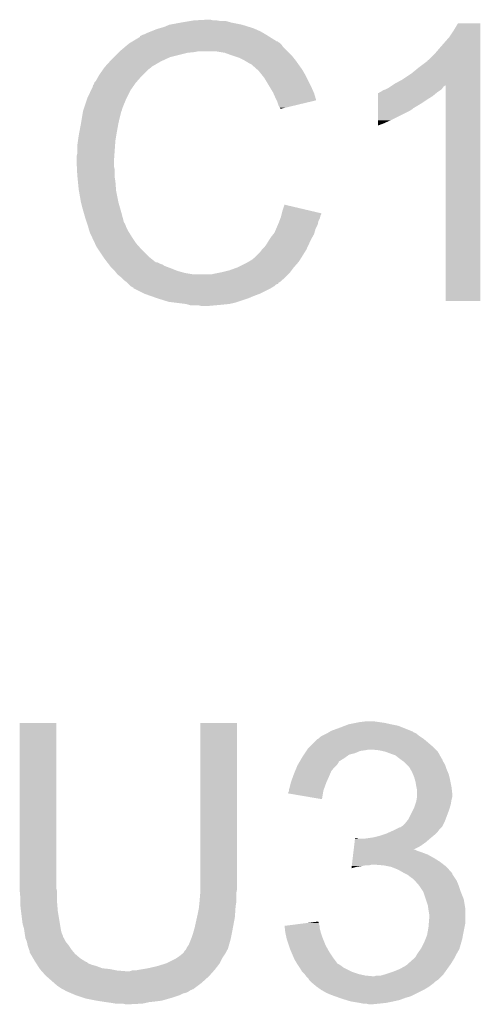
# Model space of a CAD drawing. Extents: x -1.3 to 24.2, y -3.9 to 39.7.
# Tile 27 of 48: x 13.5 to 15.1, y 18.2 to 21.7. Entities that reach past the tile are written whole.
import ezdxf

# ---------------------------------------------------------------- set-up
doc = ezdxf.new("R2010")
doc.units = 0
doc.layers.add('5V_TO_3V3_CLICK_V100_GTO', color=12, linetype='CONTINUOUS')

msp = doc.modelspace()

# ---------------------------------------------------------------- linework, layer by layer
at = {"layer": '5V_TO_3V3_CLICK_V100_GTO'}
for points in [[(14.023342, 21.64334), (14.041122, 21.65096), (14.322046, 21.64334), (14.297662, 21.65096)], [(14.041122, 21.65096), (14.08176, 21.65858), (14.297662, 21.65096), (14.259558, 21.65858)], [(14.08176, 21.65858), (14.11224, 21.66366), (14.259558, 21.65858), (14.241784, 21.66366)], [(14.11224, 21.66366), (14.12748, 21.6662), (14.224002, 21.66366), (14.208762, 21.6662)], [(14.12748, 21.6662), (14.173198, 21.66874), (14.196062, 21.6662), (14.185902, 21.66874)], [(15.04442, 21.630638), (15.059658, 21.656018), (15.138398, 21.630638), (15.1384, 21.656018)], [(15.059658, 21.656018), (15.059672, 21.65604), (15.1384, 21.656018), (15.059672, 21.65604)], [(13.936994, 21.610326), (13.947142, 21.6154), (14.391124, 21.610326), (14.383006, 21.6154)], [(13.947142, 21.6154), (13.95476, 21.61794), (14.383006, 21.6154), (14.37894, 21.61794)], [(13.95476, 21.61794), (13.96492, 21.62302), (14.37894, 21.61794), (14.37005, 21.62302)], [(13.96492, 21.62302), (13.977618, 21.6281), (14.37005, 21.62302), (14.36116, 21.6281)], [(13.977618, 21.6281), (13.990318, 21.63318), (14.36116, 21.6281), (14.34973, 21.63318)], [(13.990318, 21.63318), (14.00556, 21.63826), (14.34973, 21.63318), (14.3383, 21.63826)], [(14.00556, 21.63826), (14.023342, 21.64334), (14.3383, 21.63826), (14.322046, 21.64334)], [(15.02918, 21.60778), (15.04442, 21.630638), (15.138398, 21.60778), (15.138398, 21.630638)], [(13.883868, 21.572218), (13.892876, 21.57984), (14.442442, 21.572218), (14.43736, 21.57984)], [(13.892876, 21.57984), (13.898882, 21.584922), (14.43736, 21.57984), (14.432278, 21.584922)], [(13.898882, 21.584922), (13.903106, 21.587458), (14.432278, 21.584922), (14.42974, 21.587458)], [(13.903106, 21.587458), (13.907336, 21.589998), (14.42974, 21.587458), (14.424664, 21.589998)], [(13.907336, 21.589998), (13.911562, 21.592534), (14.424664, 21.589998), (14.422126, 21.592534)], [(13.911562, 21.592534), (13.911572, 21.59254), (14.422126, 21.592534), (14.419584, 21.59254)], [(13.911572, 21.59254), (13.93698, 21.607792), (14.419584, 21.59254), (14.39518, 21.607792)], [(13.93698, 21.607792), (13.936994, 21.610326), (14.39518, 21.607792), (14.391124, 21.610326)], [(14.99362, 21.56714), (15.02918, 21.60778), (15.138398, 21.56714), (15.138398, 21.60778)], [(13.84554, 21.53666), (13.86078, 21.5519), (14.043658, 21.53666), (14.10462, 21.5519)], [(13.86078, 21.5519), (13.86332, 21.55444), (14.10462, 21.5519), (14.130022, 21.55444)], [(13.86332, 21.55444), (13.86586, 21.55698), (14.130022, 21.55444), (14.142718, 21.55698)], [(13.86586, 21.55698), (13.883868, 21.572218), (14.45768, 21.55698), (14.442442, 21.572218)], [(14.236698, 21.5519), (14.206218, 21.55698), (14.46276, 21.5519), (14.45768, 21.55698)], [(14.26464, 21.54174), (14.236698, 21.5519), (14.47292, 21.54174), (14.46276, 21.5519)], [(14.955526, 21.526506), (14.97838, 21.54936), (15.138396, 21.526506), (15.138396, 21.54936)], [(14.97838, 21.54936), (14.99362, 21.56714), (15.138396, 21.54936), (15.138398, 21.56714)], [(13.814826, 21.503638), (13.830992, 21.52142), (13.980158, 21.503638), (14.010642, 21.52142)], [(13.830992, 21.52142), (13.83792, 21.52904), (14.010642, 21.52142), (14.02715, 21.52904)], [(13.83792, 21.52904), (13.84554, 21.53666), (14.02715, 21.52904), (14.043658, 21.53666)], [(14.272266, 21.539198), (14.26464, 21.54174), (14.475462, 21.539198), (14.47292, 21.54174)], [(14.287498, 21.53412), (14.272266, 21.539198), (14.479526, 21.53412), (14.475462, 21.539198)], [(14.30274, 21.5265), (14.287498, 21.53412), (14.48562, 21.5265), (14.479526, 21.53412)], [(14.30782, 21.52396), (14.30274, 21.5265), (14.487436, 21.52396), (14.48562, 21.5265)], [(14.320522, 21.51634), (14.30782, 21.52396), (14.492878, 21.51634), (14.487436, 21.52396)], [(14.330676, 21.511262), (14.320522, 21.51634), (14.496506, 21.511262), (14.492878, 21.51634)], [(14.33322, 21.50872), (14.330676, 21.511262), (14.498322, 21.50872), (14.496506, 21.511262)], [(14.353224, 21.49094), (14.33322, 21.50872), (14.511022, 21.49094), (14.498322, 21.50872)], [(14.9225, 21.5011), (14.95298, 21.52397), (15.138396, 21.5011), (15.138396, 21.52397)], [(14.95298, 21.52397), (14.953002, 21.5265), (15.138396, 21.52397), (15.138396, 21.5265)], [(14.953002, 21.5265), (14.955526, 21.526506), (15.138396, 21.5265), (15.138396, 21.526506)], [(13.788644, 21.46554), (13.794738, 21.4757), (13.93952, 21.46554), (13.94968, 21.4757)], [(13.794738, 21.4757), (13.807184, 21.493478), (13.94968, 21.4757), (13.96746, 21.493478)], [(13.807184, 21.493478), (13.81252, 21.5011), (13.96746, 21.493478), (13.977618, 21.5011)], [(13.81252, 21.5011), (13.812522, 21.501102), (13.977618, 21.5011), (13.97762, 21.501102)], [(13.812522, 21.501102), (13.814826, 21.503638), (13.97762, 21.501102), (13.980158, 21.503638)], [(14.35608, 21.4884), (14.353224, 21.49094), (14.512474, 21.4884), (14.511022, 21.49094)], [(14.368272, 21.47316), (14.35608, 21.4884), (14.52118, 21.47316), (14.512474, 21.4884)], [(14.86408, 21.45792), (14.89456, 21.47824), (15.138394, 21.45792), (15.138396, 21.47824)], [(14.89456, 21.47824), (14.9225, 21.5011), (15.138396, 21.47824), (15.138396, 21.5011)], [(13.771886, 21.437606), (13.77442, 21.440144), (13.91641, 21.437606), (13.918186, 21.440144)], [(13.77442, 21.440144), (13.776114, 21.44522), (13.918186, 21.440144), (13.92174, 21.44522)], [(13.776114, 21.44522), (13.776964, 21.447762), (13.92174, 21.44522), (13.923964, 21.447762)], [(13.776964, 21.447762), (13.782042, 21.452844), (13.923964, 21.447762), (13.92841, 21.452844)], [(13.782042, 21.452844), (13.78712, 21.462998), (13.92841, 21.452844), (13.937294, 21.462998)], [(13.78712, 21.462998), (13.788644, 21.46554), (13.937294, 21.462998), (13.93952, 21.46554)], [(14.3764, 21.463), (14.368272, 21.47316), (14.52626, 21.463), (14.52118, 21.47316)], [(14.394688, 21.43252), (14.3764, 21.463), (14.5415, 21.43252), (14.52626, 21.463)], [(14.828484, 21.437576), (14.836138, 21.442678), (15.138394, 21.437576), (15.138394, 21.442678)], [(14.836138, 21.442678), (14.86408, 21.45792), (15.138394, 21.442678), (15.138394, 21.45792)], [(13.75156, 21.39188), (13.764706, 21.419818), (13.88999, 21.39188), (13.90396, 21.419818)], [(13.764706, 21.419818), (13.77188, 21.435064), (13.90396, 21.419818), (13.91463, 21.435064)], [(13.77188, 21.435064), (13.771886, 21.437606), (13.91463, 21.435064), (13.91641, 21.437606)], [(14.40688, 21.4122), (14.394688, 21.43252), (14.550534, 21.4122), (14.5415, 21.43252)], [(14.40801, 21.40966), (14.40688, 21.4122), (14.551662, 21.40966), (14.550534, 21.4122)], [(14.41704, 21.38934), (14.40801, 21.40966), (14.557736, 21.38934), (14.551662, 21.40966)], [(14.77774, 21.3995), (14.777742, 21.40966), (14.970758, 21.3995), (14.98295, 21.40966)], [(14.777742, 21.40966), (14.780266, 21.409666), (14.98295, 21.40966), (14.982958, 21.409666)], [(14.780266, 21.409666), (14.7828, 21.4122), (14.982958, 21.409666), (14.986, 21.4122)], [(14.7828, 21.4122), (14.782804, 21.412202), (14.986, 21.4122), (14.986002, 21.412202)], [(14.782804, 21.412202), (14.787882, 21.414742), (14.986002, 21.412202), (14.989812, 21.414742)], [(14.787882, 21.414742), (14.7955, 21.41982), (14.989812, 21.414742), (14.99743, 21.41982)], [(14.7955, 21.41982), (14.803114, 21.422358), (14.99743, 21.41982), (15.001238, 21.422358)], [(14.803114, 21.422358), (14.80312, 21.42236), (15.001238, 21.422358), (15.001238, 21.42236)], [(14.80312, 21.42236), (14.813282, 21.427442), (15.001238, 21.42236), (15.00505, 21.427442)], [(14.813282, 21.427442), (14.820896, 21.432518), (15.00505, 21.427442), (15.008858, 21.432518)], [(14.820896, 21.432518), (14.828484, 21.437576), (15.008858, 21.432518), (15.016444, 21.437576)], [(15.01648, 20.675622), (15.016444, 21.437576), (15.138378, 20.675622), (15.138394, 21.437576)], [(13.740552, 21.358856), (13.750712, 21.38934), (13.87602, 21.358856), (13.88872, 21.38934)], [(13.750712, 21.38934), (13.75156, 21.39188), (13.88872, 21.38934), (13.88999, 21.39188)], [(14.419584, 21.384254), (14.41704, 21.38934), (14.559256, 21.384254), (14.557736, 21.38934)], [(14.42212, 21.37918), (14.419584, 21.384254), (14.538094, 21.37918), (14.559256, 21.384254)], [(14.4272, 21.363942), (14.42212, 21.37918), (14.474544, 21.363942), (14.538094, 21.37918)], [(14.77773, 21.356318), (14.777734, 21.37156), (14.902178, 21.356318), (14.927582, 21.37156)], [(14.777734, 21.37156), (14.777736, 21.3868), (14.927582, 21.37156), (14.95044, 21.3868)], [(14.777736, 21.3868), (14.77774, 21.3995), (14.95044, 21.3868), (14.970758, 21.3995)], [(13.73251, 21.3233), (13.735896, 21.343618), (13.86586, 21.3233), (13.870938, 21.343618)], [(13.735896, 21.343618), (13.736322, 21.346162), (13.870938, 21.343618), (13.87221, 21.346162)], [(13.736322, 21.346162), (13.737166, 21.348696), (13.87221, 21.346162), (13.873478, 21.348696)], [(13.737166, 21.348696), (13.738858, 21.353774), (13.873478, 21.348696), (13.87348, 21.353774)], [(13.738858, 21.353774), (13.739704, 21.356314), (13.87348, 21.353774), (13.876014, 21.356314)], [(13.739704, 21.356314), (13.740552, 21.358856), (13.876014, 21.356314), (13.87602, 21.358856)], [(14.429738, 21.358864), (14.4272, 21.363942), (14.453366, 21.358864), (14.474544, 21.363942)], [(14.432274, 21.356326), (14.429738, 21.358864), (14.44278, 21.356326), (14.453366, 21.358864)], [(14.43228, 21.353808), (14.432274, 21.356326), (14.43228, 21.353808), (14.44278, 21.356326)], [(14.777722, 21.31314), (14.77773, 21.3487), (14.8209, 21.31314), (14.892018, 21.3487)], [(14.77773, 21.35378), (14.77773, 21.356318), (14.89964, 21.35378), (14.902178, 21.356318)], [(14.77773, 21.3487), (14.77773, 21.35378), (14.892018, 21.3487), (14.89964, 21.35378)], [(13.72346, 21.2725), (13.7287, 21.30044), (13.8557, 21.2725), (13.86078, 21.30044)], [(13.7287, 21.30044), (13.73251, 21.3233), (13.86078, 21.30044), (13.86586, 21.3233)], [(14.77772, 21.30298), (14.777722, 21.31314), (14.79804, 21.30298), (14.8209, 21.31314)], [(14.77772, 21.29539), (14.77772, 21.30298), (14.77772, 21.29539), (14.79804, 21.30298)], [(13.72108, 21.2598), (13.72346, 21.2725), (13.853582, 21.2598), (13.8557, 21.2725)], [(13.716, 21.22424), (13.71854, 21.242022), (13.849348, 21.22424), (13.85062, 21.242022)], [(13.71854, 21.242022), (13.72108, 21.2598), (13.85062, 21.242022), (13.853582, 21.2598)], [(13.71346, 21.186142), (13.716, 21.196302), (13.846628, 21.186142), (13.847354, 21.196302)], [(13.716, 21.196302), (13.716, 21.22424), (13.847354, 21.196302), (13.849348, 21.22424)], [(13.71346, 21.170902), (13.71346, 21.186142), (13.84554, 21.170902), (13.846628, 21.186142)], [(13.71346, 21.1709), (13.71346, 21.170902), (13.84554, 21.1709), (13.84554, 21.170902)], [(13.714478, 21.150578), (13.71346, 21.1709), (13.84554, 21.150578), (13.84554, 21.1709)], [(13.714986, 21.140418), (13.714478, 21.150578), (13.84808, 21.140418), (13.84554, 21.150578)], [(13.716, 21.1201), (13.714986, 21.140418), (13.84808, 21.1201), (13.84808, 21.140418)], [(13.716764, 21.112478), (13.716, 21.1201), (13.84808, 21.112478), (13.84808, 21.1201)], [(13.718286, 21.097242), (13.716764, 21.112478), (13.85062, 21.097242), (13.84808, 21.112478)], [(13.72108, 21.069298), (13.718286, 21.097242), (13.85277, 21.069298), (13.85062, 21.097242)], [(13.721978, 21.064218), (13.72108, 21.069298), (13.85316, 21.064218), (13.85277, 21.069298)], [(13.7287, 21.02612), (13.721978, 21.064218), (13.86078, 21.02612), (13.85316, 21.064218)], [(13.73378, 21.0058), (13.7287, 21.02612), (13.866586, 21.0058), (13.86078, 21.02612)], [(13.738136, 20.99056), (13.73378, 21.0058), (13.87094, 20.99056), (13.866586, 21.0058)], [(13.74394, 20.97024), (13.738136, 20.99056), (13.876362, 20.97024), (13.87094, 20.99056)], [(14.43799, 20.985462), (14.4399, 20.993098), (14.57706, 20.985462), (14.544628, 20.993098)], [(14.4399, 20.993098), (14.44754, 21.015956), (14.544628, 20.993098), (14.44754, 21.015956)], [(13.749868, 20.952458), (13.74394, 20.97024), (13.881104, 20.952458), (13.876362, 20.97024)], [(14.4272, 20.95246), (14.429104, 20.957538), (14.565882, 20.95246), (14.5669, 20.957538)], [(14.429104, 20.957538), (14.432912, 20.967698), (14.5669, 20.957538), (14.57198, 20.967698)], [(14.432912, 20.967698), (14.43482, 20.972782), (14.57198, 20.967698), (14.573248, 20.972782)], [(14.43482, 20.972782), (14.436088, 20.977858), (14.573248, 20.972782), (14.574518, 20.977858)], [(14.436088, 20.977858), (14.437358, 20.982936), (14.574518, 20.977858), (14.577058, 20.982936)], [(14.437358, 20.982936), (14.43799, 20.985462), (14.577058, 20.982936), (14.57706, 20.985462)], [(13.750716, 20.949916), (13.749868, 20.952458), (13.883642, 20.949916), (13.881104, 20.952458)], [(13.752408, 20.944838), (13.750716, 20.949916), (13.88618, 20.944838), (13.883642, 20.949916)], [(13.7541, 20.939758), (13.752408, 20.944838), (13.887874, 20.939758), (13.88618, 20.944838)], [(13.754736, 20.93722), (13.7541, 20.939758), (13.88872, 20.93722), (13.887874, 20.939758)], [(13.756642, 20.9296), (13.754736, 20.93722), (13.892532, 20.9296), (13.88872, 20.93722)], [(13.759182, 20.921982), (13.756642, 20.9296), (13.89634, 20.921982), (13.892532, 20.9296)], [(13.76172, 20.914362), (13.759182, 20.921982), (13.901104, 20.914362), (13.89634, 20.921982)], [(14.41196, 20.916902), (14.4174, 20.929598), (14.55311, 20.916902), (14.556738, 20.929598)], [(14.4174, 20.929598), (14.423932, 20.944838), (14.556738, 20.929598), (14.564358, 20.944838)], [(14.423932, 20.944838), (14.4272, 20.95246), (14.564358, 20.944838), (14.565882, 20.95246)], [(13.76426, 20.90928), (13.76172, 20.914362), (13.904278, 20.90928), (13.901104, 20.914362)], [(13.767846, 20.90166), (13.76426, 20.90928), (13.90904, 20.90166), (13.904278, 20.90928)], [(13.778606, 20.878798), (13.767846, 20.90166), (13.924282, 20.878798), (13.90904, 20.90166)], [(14.384022, 20.876262), (14.391638, 20.88896), (14.533202, 20.876262), (14.539128, 20.88896)], [(14.391638, 20.88896), (14.395024, 20.89404), (14.539128, 20.88896), (14.5415, 20.89404)], [(14.395024, 20.89404), (14.4018, 20.9042), (14.5415, 20.89404), (14.547306, 20.9042)], [(14.4018, 20.9042), (14.407892, 20.911818), (14.547306, 20.9042), (14.55166, 20.911818)], [(14.407892, 20.911818), (14.41196, 20.916902), (14.55166, 20.911818), (14.55311, 20.916902)], [(13.78458, 20.8661), (13.778606, 20.878798), (13.93557, 20.8661), (13.924282, 20.878798)], [(13.791354, 20.85594), (13.78458, 20.8661), (13.9446, 20.85594), (13.93557, 20.8661)], [(13.806596, 20.833078), (13.791354, 20.85594), (13.967462, 20.833078), (13.9446, 20.85594)], [(14.34338, 20.83054), (14.36116, 20.848322), (14.507844, 20.83054), (14.518956, 20.848322)], [(14.36116, 20.848322), (14.366876, 20.85594), (14.518956, 20.848322), (14.523718, 20.85594)], [(14.366876, 20.85594), (14.368782, 20.85848), (14.523718, 20.85594), (14.524902, 20.85848)], [(14.368782, 20.85848), (14.3764, 20.866102), (14.524902, 20.85848), (14.52846, 20.866102)], [(14.3764, 20.866102), (14.384022, 20.876262), (14.52846, 20.866102), (14.533202, 20.876262)], [(13.80998, 20.828), (13.806596, 20.833078), (13.973812, 20.828), (13.967462, 20.833078)], [(13.821704, 20.81276), (13.80998, 20.828), (13.992866, 20.81276), (13.973812, 20.828)], [(14.312898, 20.81022), (14.321784, 20.815298), (14.493874, 20.81022), (14.49832, 20.815298)], [(14.321784, 20.815298), (14.330678, 20.82038), (14.49832, 20.815298), (14.501494, 20.82038)], [(14.330678, 20.82038), (14.34338, 20.83054), (14.501494, 20.82038), (14.507844, 20.83054)], [(13.821706, 20.812758), (13.821704, 20.81276), (13.997944, 20.812758), (13.992866, 20.81276)], [(13.825612, 20.80768), (13.821706, 20.812758), (14.008102, 20.80768), (13.997944, 20.812758)], [(13.827568, 20.805138), (13.825612, 20.80768), (14.015724, 20.805138), (14.008102, 20.80768)], [(13.831474, 20.80006), (13.827568, 20.805138), (14.02334, 20.80006), (14.015724, 20.805138)], [(13.83538, 20.794982), (13.831474, 20.80006), (14.036882, 20.794982), (14.02334, 20.80006)], [(13.837922, 20.79244), (13.83538, 20.794982), (14.04366, 20.79244), (14.036882, 20.794982)], [(13.84808, 20.78228), (13.837922, 20.79244), (14.069056, 20.78228), (14.04366, 20.79244)], [(13.848082, 20.782278), (13.84808, 20.78228), (14.06906, 20.782278), (14.069056, 20.78228)], [(13.854176, 20.77466), (13.848082, 20.782278), (14.097, 20.77466), (14.06906, 20.782278)], [(14.224, 20.7772), (14.25448, 20.784822), (14.467202, 20.7772), (14.472918, 20.784822)], [(14.25448, 20.784822), (14.28242, 20.79498), (14.472918, 20.784822), (14.480538, 20.79498)], [(14.28242, 20.79498), (14.282422, 20.794982), (14.480538, 20.79498), (14.48054, 20.794982)], [(14.282422, 20.794982), (14.312898, 20.81022), (14.48054, 20.794982), (14.493874, 20.81022)], [(13.858238, 20.769582), (13.854176, 20.77466), (14.12747, 20.769582), (14.097, 20.77466)], [(13.858242, 20.76958), (13.858238, 20.769582), (14.127482, 20.76958), (14.12747, 20.769582)], [(13.870938, 20.759422), (13.858242, 20.76958), (14.45006, 20.759422), (14.460218, 20.76958)], [(13.870942, 20.75942), (13.870938, 20.759422), (14.45006, 20.75942), (14.45006, 20.759422)], [(13.8811, 20.749262), (13.870942, 20.75942), (14.438446, 20.749262), (14.45006, 20.75942)], [(13.891258, 20.74164), (13.8811, 20.749262), (14.429734, 20.74164), (14.438446, 20.749262)], [(14.188442, 20.76958), (14.1986, 20.77212), (14.460218, 20.76958), (14.462758, 20.77212)], [(14.1986, 20.77212), (14.2113, 20.77466), (14.462758, 20.77212), (14.465298, 20.77466)], [(14.2113, 20.77466), (14.224, 20.7772), (14.465298, 20.77466), (14.467202, 20.7772)], [(13.891274, 20.741626), (13.891258, 20.74164), (14.427194, 20.741626), (14.429734, 20.74164)], [(13.89634, 20.73656), (13.891274, 20.741626), (14.424652, 20.73656), (14.427194, 20.741626)], [(13.898884, 20.734016), (13.89634, 20.73656), (14.417038, 20.734016), (14.424652, 20.73656)], [(13.903958, 20.728942), (13.898884, 20.734016), (14.411962, 20.728942), (14.417038, 20.734016)], [(13.903964, 20.728938), (13.903958, 20.728942), (14.411958, 20.728938), (14.411962, 20.728942)], [(13.911574, 20.723864), (13.903964, 20.728938), (14.4035, 20.723864), (14.411958, 20.728938)], [(13.914098, 20.72386), (13.911574, 20.723864), (14.403492, 20.72386), (14.4035, 20.723864)], [(13.91412, 20.721334), (13.914098, 20.72386), (14.399282, 20.721334), (14.403492, 20.72386)], [(13.914148, 20.72132), (13.91412, 20.721334), (14.39926, 20.72132), (14.399282, 20.721334)], [(13.95476, 20.701), (13.914148, 20.72132), (14.35862, 20.701), (14.39926, 20.72132)], [(13.97635, 20.69338), (13.95476, 20.701), (14.3383, 20.69338), (14.35862, 20.701)], [(13.99794, 20.68576), (13.97635, 20.69338), (14.32052, 20.68576), (14.3383, 20.69338)], [(14.038578, 20.67306), (13.99794, 20.68576), (14.282418, 20.67306), (14.32052, 20.68576)], [(15.138378, 20.6756), (15.01648, 20.675622), (15.138378, 20.6756), (15.138378, 20.675622)], [(14.058898, 20.67052), (14.038578, 20.67306), (14.274798, 20.67052), (14.282418, 20.67306)], [(14.099538, 20.66544), (14.058898, 20.67052), (14.251938, 20.66544), (14.274798, 20.67052)], [(14.108428, 20.6629), (14.099538, 20.66544), (14.22654, 20.6629), (14.251938, 20.66544)], [(14.117316, 20.66036), (14.108428, 20.6629), (14.1986, 20.66036), (14.22654, 20.6629)], [(14.155418, 20.65782), (14.145258, 20.66036), (14.170662, 20.65782), (14.1986, 20.66036)], [(13.5128, 18.602958), (13.51282, 19.187138), (13.64234, 18.602958), (13.64234, 19.187138)], [(13.51282, 19.187138), (13.512822, 19.18716), (13.64234, 19.187138), (13.512822, 19.18716)], [(14.15034, 18.62328), (14.15036, 19.187138), (14.27988, 18.62328), (14.27988, 19.187138)], [(14.15036, 19.187138), (14.150362, 19.18716), (14.27988, 19.187138), (14.150362, 19.18716)], [(14.660366, 19.176998), (14.673582, 19.18208), (14.848842, 19.176998), (14.82344, 19.18208)], [(14.673582, 19.18208), (14.69898, 19.18716), (14.82344, 19.18208), (14.800578, 19.18716)], [(14.69898, 19.18716), (14.71168, 19.1897), (14.800578, 19.18716), (14.7828, 19.1897)], [(14.71168, 19.1897), (14.732002, 19.19224), (14.7828, 19.1897), (14.76502, 19.19224)], [(14.579602, 19.14144), (14.599914, 19.151598), (14.9225, 19.14144), (14.909802, 19.151598)], [(14.599914, 19.151598), (14.599918, 19.1516), (14.909802, 19.151598), (14.909798, 19.1516)], [(14.599918, 19.1516), (14.604152, 19.15414), (14.909798, 19.1516), (14.902184, 19.15414)], [(14.604152, 19.15414), (14.608378, 19.156676), (14.902184, 19.15414), (14.89964, 19.156676)], [(14.608378, 19.156676), (14.61262, 19.15922), (14.89964, 19.156676), (14.893282, 19.15922)], [(14.61262, 19.15922), (14.64056, 19.16938), (14.893282, 19.15922), (14.867886, 19.16938)], [(14.64056, 19.16938), (14.660366, 19.176998), (14.867886, 19.16938), (14.848842, 19.176998)], [(14.536422, 19.103342), (14.55166, 19.11858), (14.97076, 19.103342), (14.95298, 19.11858)], [(14.55166, 19.11858), (14.561824, 19.128742), (14.95298, 19.11858), (14.940786, 19.128742)], [(14.561824, 19.128742), (14.566896, 19.13128), (14.940786, 19.128742), (14.93774, 19.13128)], [(14.566896, 19.13128), (14.5669, 19.131282), (14.93774, 19.13128), (14.937738, 19.131282)], [(14.5669, 19.131282), (14.57198, 19.13636), (14.937738, 19.131282), (14.93012, 19.13636)], [(14.57198, 19.13636), (14.579602, 19.14144), (14.93012, 19.13636), (14.9225, 19.14144)], [(14.516096, 19.075398), (14.519484, 19.08048), (14.676116, 19.075398), (14.696438, 19.08048)], [(14.519484, 19.08048), (14.524564, 19.088098), (14.696438, 19.08048), (14.714218, 19.088098)], [(14.524564, 19.088098), (14.526258, 19.09064), (14.714218, 19.088098), (14.732, 19.09064)], [(14.526258, 19.09064), (14.527952, 19.09318), (14.732, 19.09064), (14.744698, 19.09318)], [(14.527952, 19.09318), (14.531342, 19.098262), (14.980922, 19.09318), (14.97584, 19.098262)], [(14.531342, 19.098262), (14.536422, 19.103342), (14.97584, 19.098262), (14.97076, 19.103342)], [(14.780258, 19.09064), (14.754862, 19.09318), (14.983462, 19.09064), (14.980922, 19.09318)], [(14.803118, 19.08556), (14.780258, 19.09064), (14.988542, 19.08556), (14.983462, 19.09064)], [(14.803124, 19.085558), (14.803118, 19.08556), (14.988542, 19.085558), (14.988542, 19.08556)], [(14.82344, 19.07794), (14.803124, 19.085558), (14.992776, 19.07794), (14.988542, 19.085558)], [(14.838678, 19.07286), (14.82344, 19.07794), (14.995598, 19.07286), (14.992776, 19.07794)], [(14.494718, 19.039838), (14.49916, 19.047454), (14.632938, 19.039838), (14.638016, 19.047454)], [(14.49916, 19.047454), (14.500638, 19.049988), (14.638016, 19.047454), (14.63802, 19.049988)], [(14.500638, 19.049988), (14.508054, 19.0627), (14.63802, 19.049988), (14.65834, 19.0627)], [(14.508054, 19.0627), (14.511018, 19.06778), (14.65834, 19.0627), (14.66545, 19.06778)], [(14.511018, 19.06778), (14.516096, 19.075398), (14.66545, 19.06778), (14.676116, 19.075398)], [(14.85138, 19.0627), (14.838678, 19.07286), (15.001242, 19.0627), (14.995598, 19.07286)], [(14.854772, 19.060156), (14.85138, 19.0627), (15.00378, 19.060156), (15.001242, 19.0627)], [(14.86154, 19.05508), (14.854772, 19.060156), (15.005474, 19.05508), (15.00378, 19.060156)], [(14.865354, 19.052538), (14.86154, 19.05508), (15.00632, 19.052538), (15.005474, 19.05508)], [(14.86916, 19.05), (14.865354, 19.052538), (15.007844, 19.05), (15.00632, 19.052538)], [(14.87932, 19.03984), (14.86916, 19.05), (15.01394, 19.03984), (15.007844, 19.05)], [(14.47777, 18.9992), (14.48054, 19.006818), (14.605, 18.9992), (14.608264, 19.006818)], [(14.48054, 19.006818), (14.484772, 19.016978), (14.608264, 19.006818), (14.61262, 19.016978)], [(14.484772, 19.016978), (14.490062, 19.029678), (14.61262, 19.016978), (14.622778, 19.029678)], [(14.490062, 19.029678), (14.49324, 19.037302), (14.622778, 19.029678), (14.630402, 19.037302)], [(14.49324, 19.037302), (14.494718, 19.039838), (14.630402, 19.037302), (14.632938, 19.039838)], [(14.886938, 19.03222), (14.87932, 19.03984), (15.016482, 19.03222), (15.01394, 19.03984)], [(14.891294, 19.024602), (14.886938, 19.03222), (15.01902, 19.024602), (15.016482, 19.03222)], [(14.8971, 19.014442), (14.891294, 19.024602), (15.023374, 19.014442), (15.01902, 19.024602)], [(14.900368, 19.006818), (14.8971, 19.014442), (15.02664, 19.006818), (15.023374, 19.014442)], [(14.90472, 18.996662), (14.900368, 19.006818), (15.02918, 18.996662), (15.02664, 19.006818)], [(14.465298, 18.95856), (14.469746, 18.97634), (14.588374, 18.95856), (14.59484, 18.97634)], [(14.469746, 18.97634), (14.470382, 18.97888), (14.59484, 18.97634), (14.595968, 18.97888)], [(14.470382, 18.97888), (14.47777, 18.9992), (14.595968, 18.97888), (14.605, 18.9992)], [(14.907624, 18.9865), (14.90472, 18.996662), (15.03172, 18.9865), (15.02918, 18.996662)], [(14.9098, 18.978882), (14.907624, 18.9865), (15.033244, 18.978882), (15.03172, 18.9865)], [(14.91234, 18.96364), (14.9098, 18.978882), (15.036292, 18.96364), (15.033244, 18.978882)], [(14.46022, 18.938258), (14.460222, 18.940784), (14.582982, 18.938258), (14.583404, 18.940784)], [(14.579578, 18.917924), (14.46022, 18.938258), (14.579578, 18.917924), (14.582982, 18.938258)], [(14.460222, 18.940784), (14.46276, 18.945864), (14.583404, 18.940784), (14.584254, 18.945864)], [(14.46276, 18.948398), (14.462762, 18.950942), (14.58468, 18.948398), (14.585604, 18.950942)], [(14.46276, 18.945864), (14.46276, 18.948398), (14.584254, 18.945864), (14.58468, 18.948398)], [(14.462762, 18.950942), (14.465298, 18.95856), (14.585604, 18.950942), (14.588374, 18.95856)], [(14.91285, 18.9611), (14.91234, 18.96364), (15.0368, 18.9611), (15.036292, 18.96364)], [(14.91488, 18.950942), (14.91285, 18.9611), (15.03793, 18.950942), (15.0368, 18.9611)], [(14.91488, 18.938238), (14.91488, 18.950942), (15.03934, 18.938238), (15.03793, 18.950942)], [(14.91488, 18.925542), (14.91488, 18.938238), (15.03934, 18.925542), (15.03934, 18.938238)], [(14.908952, 18.900138), (14.91234, 18.9103), (15.03426, 18.900138), (15.035952, 18.9103)], [(14.91234, 18.9103), (14.913186, 18.91538), (15.035952, 18.9103), (15.0368, 18.91538)], [(14.913186, 18.91538), (14.914878, 18.925538), (15.0368, 18.91538), (15.03934, 18.925538)], [(14.914878, 18.925538), (14.91488, 18.925542), (15.03934, 18.925538), (15.03934, 18.925542)], [(14.884402, 18.846802), (14.902178, 18.88236), (15.015844, 18.846802), (15.02918, 18.88236)], [(14.902178, 18.88236), (14.90472, 18.887442), (15.02918, 18.88236), (15.030632, 18.887442)], [(14.90472, 18.887442), (14.908952, 18.900138), (15.030632, 18.887442), (15.03426, 18.900138)], [(14.864082, 18.823942), (14.874242, 18.834102), (15.005048, 18.823942), (15.01013, 18.834102)], [(14.874242, 18.834102), (14.880336, 18.84172), (15.01013, 18.834102), (15.01394, 18.84172)], [(14.880336, 18.84172), (14.884402, 18.846802), (15.01394, 18.84172), (15.015844, 18.846802)], [(14.805658, 18.796), (14.822804, 18.80362), (14.980918, 18.796), (14.988538, 18.80362)], [(14.822804, 18.80362), (14.82852, 18.80616), (14.988538, 18.80362), (14.990442, 18.80616)], [(14.82852, 18.80616), (14.843758, 18.813778), (14.990442, 18.80616), (14.99616, 18.813778)], [(14.843758, 18.813778), (14.853924, 18.81886), (14.99616, 18.813778), (15.001238, 18.81886)], [(14.853924, 18.81886), (14.856466, 18.818864), (15.001238, 18.81886), (15.001242, 18.818864)], [(14.856466, 18.818864), (14.860268, 18.8214), (15.001242, 18.818864), (15.003778, 18.8214)], [(14.860268, 18.8214), (14.864082, 18.823942), (15.003778, 18.8214), (15.005048, 18.823942)], [(14.693128, 18.75282), (14.694642, 18.76552), (14.927578, 18.75282), (14.945362, 18.76552)], [(14.694642, 18.76552), (14.696156, 18.77822), (14.945362, 18.76552), (14.960176, 18.77822)], [(14.696156, 18.77822), (14.696458, 18.780758), (14.709144, 18.77822), (14.704064, 18.780758)], [(14.696458, 18.780758), (14.69646, 18.78076), (14.704064, 18.780758), (14.69646, 18.78076)], [(14.72692, 18.77822), (14.7447, 18.78076), (14.960176, 18.77822), (14.96314, 18.78076)], [(14.7447, 18.78076), (14.76248, 18.7833), (14.96314, 18.78076), (14.966188, 18.7833)], [(14.76248, 18.7833), (14.782798, 18.78838), (14.966188, 18.7833), (14.972284, 18.78838)], [(14.782798, 18.78838), (14.798038, 18.79346), (14.972284, 18.78838), (14.97838, 18.79346)], [(14.798038, 18.79346), (14.805658, 18.796), (14.97838, 18.79346), (14.980918, 18.796)], [(14.689494, 18.72234), (14.690402, 18.72996), (14.952982, 18.72234), (14.93266, 18.72996)], [(14.690402, 18.72996), (14.691008, 18.73504), (14.93266, 18.72996), (14.917422, 18.73504)], [(14.691008, 18.73504), (14.691614, 18.740118), (14.917422, 18.73504), (14.907264, 18.740118)], [(14.691614, 18.74012), (14.693128, 18.75282), (14.902272, 18.74012), (14.927578, 18.75282)], [(14.691614, 18.740118), (14.691614, 18.74012), (14.907264, 18.740118), (14.902272, 18.74012)], [(14.685254, 18.68678), (14.686464, 18.69694), (15.009224, 18.68678), (14.99616, 18.69694)], [(14.686464, 18.69694), (14.68798, 18.70964), (14.99616, 18.69694), (14.97584, 18.70964)], [(14.68798, 18.70964), (14.689494, 18.72234), (14.97584, 18.70964), (14.952982, 18.72234)], [(14.683744, 18.674112), (14.684344, 18.67916), (14.683744, 18.674112), (14.701518, 18.67916)], [(14.684344, 18.67916), (14.684648, 18.6817), (14.701518, 18.67916), (14.7193, 18.6817)], [(14.684648, 18.6817), (14.68495, 18.68424), (14.7193, 18.6817), (14.731998, 18.68424)], [(14.68495, 18.68424), (14.685254, 18.68678), (14.744698, 18.68424), (14.754858, 18.68678)], [(14.79804, 18.68424), (14.767562, 18.68678), (15.01249, 18.68424), (15.009224, 18.68678)], [(14.823438, 18.67916), (14.79804, 18.68424), (15.01902, 18.67916), (15.01249, 18.68424)], [(14.84884, 18.669), (14.823438, 18.67916), (15.02805, 18.669), (15.01902, 18.67916)], [(14.866622, 18.65884), (14.84884, 18.669), (15.037078, 18.65884), (15.02805, 18.669)], [(14.871714, 18.656294), (14.866622, 18.65884), (15.03934, 18.656294), (15.037078, 18.65884)], [(14.876794, 18.653754), (14.871714, 18.656294), (15.039344, 18.653754), (15.03934, 18.656294)], [(14.881858, 18.651222), (14.876794, 18.653754), (15.041032, 18.651222), (15.039344, 18.653754)], [(14.89456, 18.64106), (14.881858, 18.651222), (15.047808, 18.64106), (15.041032, 18.651222)], [(14.90218, 18.63598), (14.89456, 18.64106), (15.051194, 18.63598), (15.047808, 18.64106)], [(14.904722, 18.63344), (14.90218, 18.63598), (15.052888, 18.63344), (15.051194, 18.63598)], [(14.906946, 18.6309), (14.904722, 18.63344), (15.05458, 18.6309), (15.052888, 18.63344)], [(14.9225, 18.613122), (14.906946, 18.6309), (15.0622, 18.613122), (15.05458, 18.6309)], [(13.5128, 18.595338), (13.5128, 18.602958), (13.644246, 18.595338), (13.64234, 18.602958)], [(13.513032, 18.592798), (13.5128, 18.595338), (13.64488, 18.592798), (13.644246, 18.595338)], [(13.51534, 18.5674), (13.513032, 18.592798), (13.64488, 18.5674), (13.64488, 18.592798)], [(14.150128, 18.587718), (14.15034, 18.590258), (14.27734, 18.587718), (14.277848, 18.590258)], [(14.15034, 18.600418), (14.15034, 18.62328), (14.27988, 18.600418), (14.27988, 18.62328)], [(14.15034, 18.590258), (14.15034, 18.600418), (14.277848, 18.590258), (14.27988, 18.600418)], [(14.922502, 18.61312), (14.9225, 18.613122), (15.0622, 18.61312), (15.0622, 18.613122)], [(14.937738, 18.590264), (14.922502, 18.61312), (15.06982, 18.590264), (15.0622, 18.61312)], [(14.93774, 18.59026), (14.937738, 18.590264), (15.06982, 18.59026), (15.06982, 18.590264)], [(14.946208, 18.564858), (14.93774, 18.59026), (15.07998, 18.564858), (15.06982, 18.59026)], [(13.51534, 18.55216), (13.51534, 18.5674), (13.64488, 18.55216), (13.64488, 18.5674)], [(14.14729, 18.554698), (14.1478, 18.55978), (14.27734, 18.554698), (14.27734, 18.55978)], [(14.1478, 18.55978), (14.150128, 18.587718), (14.27734, 18.55978), (14.27734, 18.587718)], [(14.952978, 18.544542), (14.946208, 18.564858), (15.083366, 18.544542), (15.07998, 18.564858)], [(13.51534, 18.542002), (13.51534, 18.55216), (13.645728, 18.542002), (13.64488, 18.55216)], [(13.517598, 18.52168), (13.51534, 18.542002), (13.64742, 18.52168), (13.645728, 18.542002)], [(13.51788, 18.51914), (13.517598, 18.52168), (13.647844, 18.51914), (13.64742, 18.52168)], [(14.14018, 18.50898), (14.14526, 18.534378), (14.272768, 18.50898), (14.27446, 18.534378)], [(14.14526, 18.534378), (14.145768, 18.539462), (14.27446, 18.534378), (14.2748, 18.539462)], [(14.145768, 18.539462), (14.14729, 18.554698), (14.2748, 18.539462), (14.27734, 18.554698)], [(14.954432, 18.534378), (14.952978, 18.544542), (15.08506, 18.534378), (15.083366, 18.544542)], [(14.95552, 18.52676), (14.954432, 18.534378), (15.08506, 18.52676), (15.08506, 18.534378)], [(14.95806, 18.511522), (14.95552, 18.52676), (15.08506, 18.511522), (15.08506, 18.52676)], [(13.52296, 18.478502), (13.51788, 18.51914), (13.654618, 18.478502), (13.647844, 18.51914)], [(14.13002, 18.463258), (14.138486, 18.501358), (14.265114, 18.463258), (14.27226, 18.501358)], [(14.138486, 18.501358), (14.14018, 18.50898), (14.27226, 18.501358), (14.272768, 18.50898)], [(14.547142, 18.483574), (14.5669, 18.486096), (14.566906, 18.483574), (14.5669, 18.486096)], [(14.956578, 18.478498), (14.95806, 18.496278), (15.08506, 18.478498), (15.08506, 18.496278)], [(14.95806, 18.496278), (14.95806, 18.511522), (15.08506, 18.496278), (15.08506, 18.511522)], [(13.52804, 18.460722), (13.52296, 18.478502), (13.65758, 18.460722), (13.654618, 18.478502)], [(13.528042, 18.46072), (13.52804, 18.460722), (13.65758, 18.46072), (13.65758, 18.460722)], [(13.529856, 18.448018), (13.528042, 18.46072), (13.660122, 18.448018), (13.65758, 18.46072)], [(14.12494, 18.44548), (14.129294, 18.46072), (14.261592, 18.44548), (14.26464, 18.46072)], [(14.129294, 18.46072), (14.13002, 18.463258), (14.26464, 18.46072), (14.265114, 18.463258)], [(14.447522, 18.470858), (14.487476, 18.475958), (14.571142, 18.470858), (14.569442, 18.475958)], [(14.447804, 18.468336), (14.447522, 18.470858), (14.57198, 18.468336), (14.571142, 18.470858)], [(14.44865, 18.460718), (14.447804, 18.468336), (14.57198, 18.460718), (14.57198, 18.468336)], [(14.449778, 18.450562), (14.44865, 18.460718), (14.57452, 18.450562), (14.57198, 18.460718)], [(14.487476, 18.475958), (14.527242, 18.481034), (14.569442, 18.475958), (14.56944, 18.481034)], [(14.527242, 18.481034), (14.547142, 18.483574), (14.56944, 18.481034), (14.566906, 18.483574)], [(14.9509, 18.4404), (14.95552, 18.465798), (15.07744, 18.4404), (15.082518, 18.465798)], [(14.95552, 18.465798), (14.956578, 18.478498), (15.082518, 18.465798), (15.08506, 18.478498)], [(13.53058, 18.44294), (13.529856, 18.448018), (13.662154, 18.44294), (13.660122, 18.448018)], [(13.531852, 18.435316), (13.53058, 18.44294), (13.6652, 18.435316), (13.662154, 18.44294)], [(13.532276, 18.432774), (13.531852, 18.435316), (13.665204, 18.432774), (13.6652, 18.435316)], [(13.53312, 18.427702), (13.532276, 18.432774), (13.668586, 18.427702), (13.665204, 18.432774)], [(13.534138, 18.425158), (13.53312, 18.427702), (13.67028, 18.425158), (13.668586, 18.427702)], [(13.538198, 18.415002), (13.534138, 18.425158), (13.67536, 18.415002), (13.67028, 18.425158)], [(14.1097, 18.40484), (14.116812, 18.42262), (14.251938, 18.40484), (14.25702, 18.42262)], [(14.116812, 18.42262), (14.11986, 18.430238), (14.25702, 18.42262), (14.258542, 18.430238)], [(14.11986, 18.430238), (14.12494, 18.44548), (14.258542, 18.430238), (14.261592, 18.44548)], [(14.45006, 18.448022), (14.449778, 18.450562), (14.575368, 18.448022), (14.57452, 18.450562)], [(14.454576, 18.4277), (14.45006, 18.448022), (14.58214, 18.4277), (14.575368, 18.448022)], [(14.45514, 18.425162), (14.454576, 18.4277), (14.583156, 18.425162), (14.58214, 18.4277)], [(14.462762, 18.402298), (14.45514, 18.425162), (14.5923, 18.402298), (14.583156, 18.425162)], [(14.94028, 18.41246), (14.945358, 18.425158), (15.071272, 18.41246), (15.0749, 18.425158)], [(14.945358, 18.425158), (14.95044, 18.437862), (15.0749, 18.425158), (15.077016, 18.437862)], [(14.95044, 18.437862), (14.9509, 18.4404), (15.077016, 18.437862), (15.07744, 18.4404)], [(13.5382, 18.415), (13.538198, 18.415002), (13.67536, 18.415), (13.67536, 18.415002)], [(13.54074, 18.402302), (13.5382, 18.415), (13.68552, 18.402302), (13.67536, 18.415)], [(13.540742, 18.4023), (13.54074, 18.402302), (13.68552, 18.4023), (13.68552, 18.402302)], [(13.54582, 18.387062), (13.540742, 18.4023), (13.69568, 18.387062), (13.68552, 18.4023)], [(13.545822, 18.38706), (13.54582, 18.387062), (13.69568, 18.38706), (13.69568, 18.387062)], [(13.548358, 18.381984), (13.545822, 18.38706), (13.69991, 18.381984), (13.69568, 18.38706)], [(13.54836, 18.376904), (13.548358, 18.381984), (13.704144, 18.376904), (13.69991, 18.381984)], [(14.091922, 18.376904), (14.094462, 18.38198), (14.24051, 18.376904), (14.243048, 18.38198)], [(14.094462, 18.38198), (14.096996, 18.384516), (14.243048, 18.38198), (14.244318, 18.384516)], [(14.096996, 18.384516), (14.099536, 18.387058), (14.244318, 18.384516), (14.246856, 18.387058)], [(14.099536, 18.387058), (14.099542, 18.387064), (14.246856, 18.387058), (14.246856, 18.387064)], [(14.099542, 18.387064), (14.104622, 18.397222), (14.246856, 18.387064), (14.24976, 18.397222)], [(14.104622, 18.397222), (14.1097, 18.40484), (14.24976, 18.397222), (14.251938, 18.40484)], [(14.46784, 18.38706), (14.462762, 18.402298), (14.600768, 18.38706), (14.5923, 18.402298)], [(14.471106, 18.37944), (14.46784, 18.38706), (14.605, 18.37944), (14.600768, 18.38706)], [(14.917418, 18.37436), (14.928302, 18.389598), (15.05603, 18.37436), (15.06474, 18.389598)], [(14.928302, 18.389598), (14.93012, 18.392142), (15.06474, 18.389598), (15.065466, 18.392142)], [(14.93012, 18.392142), (14.94028, 18.41246), (15.065466, 18.392142), (15.071272, 18.41246)], [(13.551328, 18.371818), (13.54836, 18.376904), (13.70838, 18.371818), (13.704144, 18.376904)], [(13.560216, 18.35658), (13.551328, 18.371818), (13.726162, 18.35658), (13.70838, 18.371818)], [(13.56614, 18.34642), (13.560216, 18.35658), (13.74242, 18.34642), (13.726162, 18.35658)], [(14.03096, 18.3388), (14.061442, 18.354042), (14.218918, 18.3388), (14.22654, 18.354042)], [(14.061442, 18.354042), (14.069056, 18.359118), (14.22654, 18.354042), (14.22908, 18.359118)], [(14.069056, 18.359118), (14.07668, 18.3642), (14.22908, 18.359118), (14.232466, 18.3642)], [(14.07668, 18.3642), (14.089376, 18.374358), (14.232466, 18.3642), (14.239238, 18.374358)], [(14.089376, 18.374358), (14.08938, 18.37436), (14.239238, 18.374358), (14.239238, 18.37436)], [(14.08938, 18.37436), (14.091922, 18.376904), (14.239238, 18.37436), (14.24051, 18.376904)], [(14.480904, 18.35658), (14.471106, 18.37944), (14.62024, 18.35658), (14.605, 18.37944)], [(14.48308, 18.351502), (14.480904, 18.35658), (14.624052, 18.351502), (14.62024, 18.35658)], [(14.4907, 18.338798), (14.48308, 18.351502), (14.633586, 18.338798), (14.624052, 18.351502)], [(14.882494, 18.336262), (14.89964, 18.3515), (15.03426, 18.336262), (15.043782, 18.3515)], [(14.89964, 18.3515), (14.904722, 18.356582), (15.043782, 18.3515), (15.04696, 18.356582)], [(14.904722, 18.356582), (14.909802, 18.361662), (15.04696, 18.356582), (15.0495, 18.361662)], [(14.909802, 18.361662), (14.915894, 18.37182), (15.0495, 18.361662), (15.05458, 18.37182)], [(14.915894, 18.37182), (14.917418, 18.37436), (15.05458, 18.37182), (15.05603, 18.37436)], [(13.567758, 18.34388), (13.56614, 18.34642), (13.746484, 18.34388), (13.74242, 18.34642)], [(13.567762, 18.343874), (13.567758, 18.34388), (13.749026, 18.343874), (13.746484, 18.34388)], [(13.57099, 18.3388), (13.567762, 18.343874), (13.754104, 18.3388), (13.749026, 18.343874)], [(13.574224, 18.333718), (13.57099, 18.3388), (13.7668, 18.333718), (13.754104, 18.3388)], [(13.577456, 18.32864), (13.574224, 18.333718), (13.78458, 18.32864), (13.7668, 18.333718)], [(13.582306, 18.32102), (13.577456, 18.32864), (13.804902, 18.32102), (13.78458, 18.32864)], [(13.58392, 18.318482), (13.582306, 18.32102), (13.830282, 18.318482), (13.804902, 18.32102)], [(13.583922, 18.31848), (13.58392, 18.318482), (13.8303, 18.31848), (13.830282, 18.318482)], [(13.588438, 18.3134), (13.583922, 18.31848), (13.8557, 18.3134), (13.8303, 18.31848)], [(13.590696, 18.31086), (13.588438, 18.3134), (13.886178, 18.31086), (13.8557, 18.3134)], [(13.901422, 18.310862), (13.909044, 18.3134), (14.196626, 18.310862), (14.198882, 18.3134)], [(13.921742, 18.3134), (13.93444, 18.31594), (14.198882, 18.3134), (14.20114, 18.31594)], [(13.93444, 18.31594), (13.96492, 18.32102), (14.20114, 18.31594), (14.20509, 18.32102)], [(13.96492, 18.32102), (13.997938, 18.32864), (14.20509, 18.32102), (14.211016, 18.32864)], [(13.997938, 18.32864), (14.03096, 18.3388), (14.211016, 18.32864), (14.218918, 18.3388)], [(14.492394, 18.33626), (14.4907, 18.338798), (14.63549, 18.33626), (14.633586, 18.338798)], [(14.492396, 18.336256), (14.492394, 18.33626), (14.638026, 18.336256), (14.63549, 18.33626)], [(14.495782, 18.33118), (14.492396, 18.336256), (14.64564, 18.33118), (14.638026, 18.336256)], [(14.500862, 18.32356), (14.495782, 18.33118), (14.655802, 18.32356), (14.64564, 18.33118)], [(14.508478, 18.310862), (14.500862, 18.32356), (14.681198, 18.310862), (14.655802, 18.32356)], [(14.82852, 18.30832), (14.853922, 18.31848), (15.014302, 18.30832), (15.021558, 18.31848)], [(14.853922, 18.31848), (14.87678, 18.331182), (15.021558, 18.31848), (15.03063, 18.331182)], [(14.87678, 18.331182), (14.882494, 18.336262), (15.03063, 18.331182), (15.03426, 18.336262)], [(13.60424, 18.29562), (13.590696, 18.31086), (14.183076, 18.29562), (14.196624, 18.31086)], [(13.607144, 18.29308), (13.60424, 18.29562), (14.18082, 18.29308), (14.183076, 18.29562)], [(13.633266, 18.270222), (13.607144, 18.29308), (14.155422, 18.270222), (14.18082, 18.29308)], [(13.886178, 18.31086), (13.901422, 18.310862), (14.196624, 18.31086), (14.196626, 18.310862)], [(14.51102, 18.30832), (14.508478, 18.310862), (14.686282, 18.30832), (14.681198, 18.310862)], [(14.516098, 18.30324), (14.51102, 18.30832), (14.701522, 18.30324), (14.686282, 18.30832)], [(14.518004, 18.3007), (14.516098, 18.30324), (14.709142, 18.3007), (14.701522, 18.30324)], [(14.521816, 18.29562), (14.518004, 18.3007), (14.732002, 18.29562), (14.709142, 18.3007)], [(14.52372, 18.293082), (14.521816, 18.29562), (14.75738, 18.293082), (14.732002, 18.29562)], [(14.523722, 18.29308), (14.52372, 18.293082), (14.757398, 18.29308), (14.75738, 18.293082)], [(14.531338, 18.28546), (14.523722, 18.29308), (14.99362, 18.28546), (15.00124, 18.29308)], [(14.533878, 18.280384), (14.531338, 18.28546), (14.988544, 18.280384), (14.99362, 18.28546)], [(14.533882, 18.28038), (14.533878, 18.280384), (14.98854, 18.28038), (14.988544, 18.280384)], [(14.538964, 18.275298), (14.533882, 18.28038), (14.980918, 18.275298), (14.98854, 18.28038)], [(14.757398, 18.29308), (14.765022, 18.293082), (15.00124, 18.29308), (15.001242, 18.293082)], [(14.765022, 18.293082), (14.772644, 18.29562), (15.001242, 18.293082), (15.00378, 18.29562)], [(14.787884, 18.29562), (14.805652, 18.300698), (15.00378, 18.29562), (15.008858, 18.300698)], [(14.805652, 18.300698), (14.80566, 18.3007), (15.008858, 18.300698), (15.008858, 18.3007)], [(14.80566, 18.3007), (14.82852, 18.30832), (15.008858, 18.3007), (15.014302, 18.30832)], [(13.644878, 18.26006), (13.633266, 18.270222), (14.14187, 18.26006), (14.155422, 18.270222)], [(13.660118, 18.249902), (13.644878, 18.26006), (14.128324, 18.249902), (14.14187, 18.26006)], [(13.665202, 18.24736), (13.660118, 18.249902), (14.124936, 18.24736), (14.128324, 18.249902)], [(13.665214, 18.247354), (13.665202, 18.24736), (14.122394, 18.247354), (14.124936, 18.24736)], [(13.670276, 18.244822), (13.665214, 18.247354), (14.119856, 18.244822), (14.122394, 18.247354)], [(13.67028, 18.24482), (13.670276, 18.244822), (14.119854, 18.24482), (14.119856, 18.244822)], [(13.670284, 18.244816), (13.67028, 18.24482), (14.117314, 18.244816), (14.119854, 18.24482)], [(13.67282, 18.242282), (13.670284, 18.244816), (14.113512, 18.242282), (14.117314, 18.244816)], [(13.678752, 18.23974), (13.67282, 18.242282), (14.109698, 18.23974), (14.113512, 18.242282)], [(14.544042, 18.27022), (14.538964, 18.275298), (14.975838, 18.27022), (14.980918, 18.275298)], [(14.544042, 18.270218), (14.544042, 18.27022), (14.975834, 18.270218), (14.975838, 18.27022)], [(14.55928, 18.25752), (14.544042, 18.270218), (14.958906, 18.25752), (14.975834, 18.270218)], [(14.56284, 18.254978), (14.55928, 18.25752), (14.955518, 18.254978), (14.958906, 18.25752)], [(14.573504, 18.24736), (14.56284, 18.254978), (14.94282, 18.24736), (14.955518, 18.254978)], [(14.577058, 18.24482), (14.573504, 18.24736), (14.93774, 18.24482), (14.94282, 18.24736)], [(14.594838, 18.23466), (14.577058, 18.24482), (14.91742, 18.23466), (14.93774, 18.24482)], [(13.690608, 18.234658), (13.678752, 18.23974), (14.099538, 18.234658), (14.109698, 18.23974)], [(13.69653, 18.23212), (13.690608, 18.234658), (14.089378, 18.23212), (14.099538, 18.234658)], [(13.708382, 18.22704), (13.69653, 18.23212), (14.079218, 18.22704), (14.089378, 18.23212)], [(13.738866, 18.21688), (13.708382, 18.22704), (14.04874, 18.21688), (14.079218, 18.22704)], [(13.74648, 18.214342), (13.738866, 18.21688), (14.039856, 18.214342), (14.04874, 18.21688)], [(13.78458, 18.20672), (13.74648, 18.214342), (14.013178, 18.20672), (14.039856, 18.214342)], [(14.612622, 18.22704), (14.594838, 18.23466), (14.90218, 18.22704), (14.91742, 18.23466)], [(14.626852, 18.221958), (14.612622, 18.22704), (14.892018, 18.221958), (14.90218, 18.22704)], [(14.64107, 18.21688), (14.626852, 18.221958), (14.87424, 18.21688), (14.892018, 18.221958)], [(14.64818, 18.21434), (14.64107, 18.21688), (14.867466, 18.21434), (14.87424, 18.21688)], [(14.66469, 18.20926), (14.64818, 18.21434), (14.853918, 18.20926), (14.867466, 18.21434)], [(14.681198, 18.20418), (14.66469, 18.20926), (14.83106, 18.20418), (14.853918, 18.20926)], [(13.80109, 18.20418), (13.78458, 18.20672), (13.99286, 18.20418), (14.013178, 18.20672)], [(13.8176, 18.20164), (13.80109, 18.20418), (13.97, 18.20164), (13.99286, 18.20418)], [(13.83538, 18.1991), (13.8176, 18.20164), (13.95857, 18.1991), (13.97, 18.20164)], [(13.850618, 18.19656), (13.83538, 18.1991), (13.94714, 18.19656), (13.95857, 18.1991)], [(13.886178, 18.19402), (13.876018, 18.19656), (13.898882, 18.19402), (13.94714, 18.19656)], [(14.71168, 18.1991), (14.681198, 18.20418), (14.80566, 18.1991), (14.83106, 18.20418)], [(14.724378, 18.19656), (14.71168, 18.1991), (14.7828, 18.19656), (14.80566, 18.1991)], [(14.744698, 18.19402), (14.734538, 18.19656), (14.757402, 18.19402), (14.7828, 18.19656)]]:
    msp.add_solid(points, dxfattribs=at)

doc.saveas('drawing.dxf')
